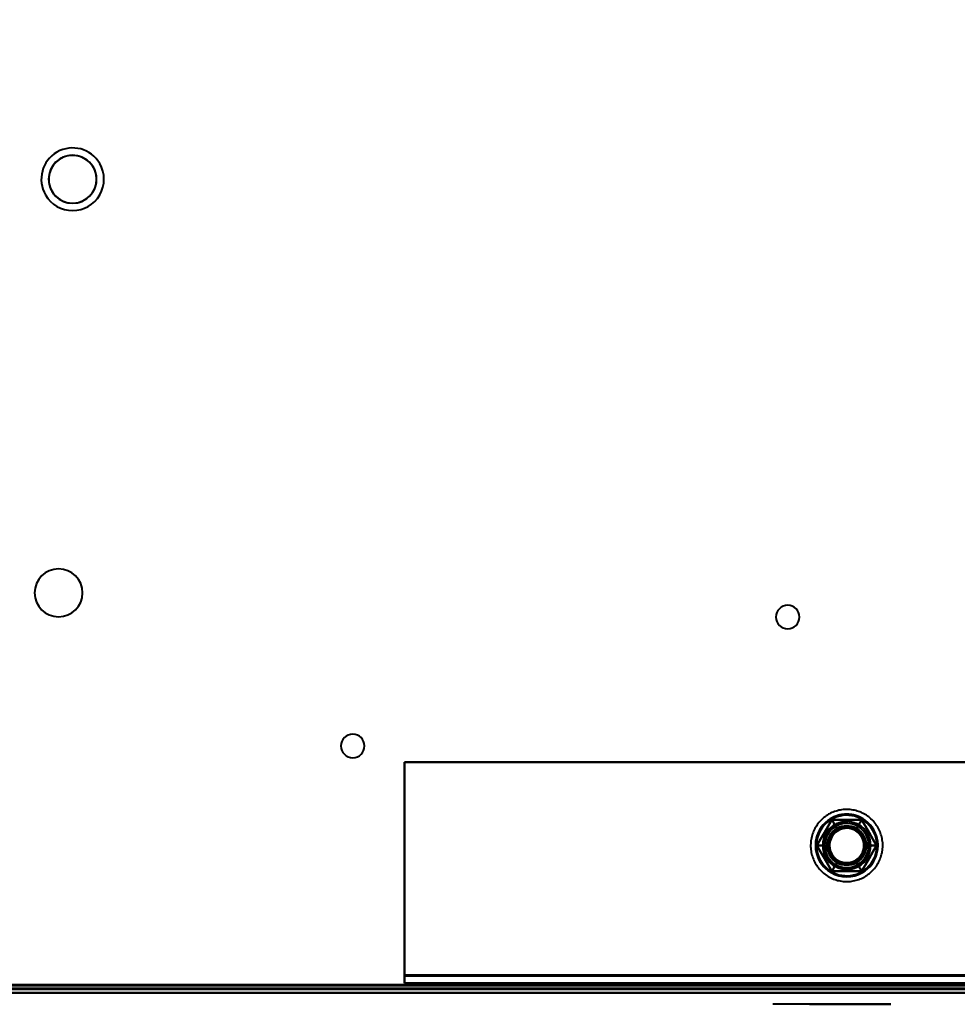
# Model space of a CAD drawing. Header units: millimetres. Extents: x -696 to 695, y -1041 to 611.
# Tile 29 of 90: x -349 to -222, y -252 to -118. Entities that reach past the tile are written whole.
import ezdxf

# ---------------------------------------------------------------- set-up
doc = ezdxf.new("R2010")
doc.units = ezdxf.units.MM
doc.layers.add('G-IMPT', color=8, linetype='Continuous', lineweight=40)

# ---------------------------------------------------------------- blocks, each defined once
blk = doc.blocks.new('NEXA 400 CALQUES_dwg-748074-Niveau de réf_')
at = {"layer": 'G-IMPT'}
for p, q in [((-297, -247.6), (-297, -248.7)), ((-297, -248.7), (-297, -247.6)), ((-498.9, -249.5), (498.9, -249.5)), ((-534.4, -250), (534.4, -250)), ((-231, -251.55), (-247, -251.55)), ((-231, -251.55), (-247, -251.55)), ((-239.77, -251.55), (-242.05, -251.55)), ((-242.05, -251.55), (-236.05, -251.55)), ((-238.23, -251.55), (-241.95, -251.55)), ((-241.95, -251.55), (-235.95, -251.55)), ((-235.95, -251.55), (-239.77, -251.55)), ((-239, -251.55), (-231, -251.55))]:
    blk.add_line(p, q, dxfattribs=at)
at = {"layer": 'G-IMPT', "flags": 128}
for points in [[(-147, -218.7), (-184.5, -218.7), (-222, -218.7), (-259.5, -218.7), (-297, -218.7)], [(-297, -218.7), (-297, -225.93), (-297, -233.15), (-297, -240.38), (-297, -247.6)], [(-297, -218.7), (-297, -225.93), (-297, -233.15), (-297, -240.38), (-297, -247.6)], [(-297, -247.65), (-297, -240.41), (-297, -233.17), (-297, -225.94), (-297, -218.7)], [(-147, -218.7), (-184.5, -218.7), (-222, -218.7), (-259.5, -218.7), (-297, -218.7)], [(-297, -218.7), (-259.5, -218.7), (-222, -218.7), (-184.5, -218.7), (-147, -218.7)], [(-297, -218.7), (-259.5, -218.7), (-222, -218.7), (-184.5, -218.7), (-147, -218.7)], [(-297, -247.6), (-297, -240.38), (-297, -233.15), (-297, -225.93), (-297, -218.7)], [(-239.45, -225.76), (-239.61, -225.87), (-239.78, -225.97), (-239.93, -226.09), (-240.09, -226.21), (-240.24, -226.33), (-240.38, -226.47), (-240.52, -226.61), (-240.65, -226.75), (-240.78, -226.9), (-240.9, -227.05), (-241.02, -227.21), (-241.12, -227.37), (-241.23, -227.54), (-241.32, -227.71), (-241.41, -227.89), (-241.49, -228.06), (-241.56, -228.24), (-241.63, -228.43), (-241.69, -228.61), (-241.74, -228.8), (-241.79, -228.99), (-241.82, -229.19), (-241.85, -229.38), (-241.87, -229.57), (-241.88, -229.77), (-241.89, -229.96), (-241.89, -230.16), (-241.88, -230.36), (-241.86, -230.55), (-241.83, -230.74), (-241.8, -230.94), (-241.76, -231.13), (-241.71, -231.32), (-241.65, -231.5), (-241.59, -231.69), (-241.52, -231.87), (-241.44, -232.05), (-241.35, -232.23), (-241.26, -232.4), (-241.16, -232.57), (-241.06, -232.73), (-240.94, -232.89), (-240.82, -233.05), (-240.7, -233.2), (-240.57, -233.34), (-240.43, -233.48), (-240.29, -233.62), (-240.14, -233.75), (-239.99, -233.87), (-239.83, -233.99), (-239.67, -234.1), (-239.51, -234.2), (-239.34, -234.3), (-239.16, -234.39), (-238.99, -234.47), (-238.8, -234.55), (-238.62, -234.61), (-238.44, -234.67), (-238.25, -234.73), (-238.06, -234.77), (-237.87, -234.81), (-237.67, -234.84), (-237.48, -234.87), (-237.28, -234.88), (-237.09, -234.89), (-236.89, -234.89), (-236.7, -234.88), (-236.5, -234.87), (-236.31, -234.84), (-236.11, -234.81), (-235.92, -234.77), (-235.73, -234.72), (-235.55, -234.67), (-235.36, -234.61), (-235.18, -234.54), (-235, -234.46), (-234.82, -234.38), (-234.65, -234.29), (-234.55, -234.24)], [(-234.55, -234.24), (-234.39, -234.13), (-234.22, -234.03), (-234.07, -233.91), (-233.91, -233.79), (-233.76, -233.67), (-233.62, -233.53), (-233.48, -233.39), (-233.35, -233.25), (-233.22, -233.1), (-233.1, -232.95), (-232.98, -232.79), (-232.88, -232.63), (-232.77, -232.46), (-232.68, -232.29), (-232.59, -232.11), (-232.51, -231.94), (-232.44, -231.76), (-232.37, -231.57), (-232.31, -231.39), (-232.26, -231.2), (-232.21, -231.01), (-232.18, -230.81), (-232.15, -230.62), (-232.13, -230.43), (-232.12, -230.23), (-232.11, -230.04), (-232.11, -229.84), (-232.12, -229.64), (-232.14, -229.45), (-232.17, -229.26), (-232.2, -229.06), (-232.24, -228.87), (-232.29, -228.68), (-232.35, -228.5), (-232.41, -228.31), (-232.48, -228.13), (-232.56, -227.95), (-232.65, -227.77), (-232.74, -227.6), (-232.84, -227.43), (-232.94, -227.27), (-233.06, -227.11), (-233.18, -226.95), (-233.3, -226.8), (-233.43, -226.66), (-233.57, -226.52), (-233.71, -226.38), (-233.86, -226.25), (-234.01, -226.13), (-234.17, -226.01), (-234.33, -225.9), (-234.49, -225.8), (-234.66, -225.7), (-234.84, -225.61), (-235.01, -225.53), (-235.2, -225.45), (-235.38, -225.39), (-235.56, -225.33), (-235.75, -225.27), (-235.94, -225.23), (-236.13, -225.19), (-236.33, -225.16), (-236.52, -225.13), (-236.72, -225.12), (-236.91, -225.11), (-237.11, -225.11), (-237.3, -225.12), (-237.5, -225.13), (-237.69, -225.16), (-237.89, -225.19), (-238.08, -225.23), (-238.27, -225.28), (-238.45, -225.33), (-238.64, -225.39), (-238.82, -225.46), (-239, -225.54), (-239.18, -225.62), (-239.35, -225.71), (-239.45, -225.76)], [(-239.02, -226.5), (-239.53, -227.38), (-240.03, -228.25), (-240.54, -229.13), (-241.04, -230)], [(-241.04, -230), (-240.54, -229.13), (-240.03, -228.25), (-239.53, -227.38), (-239.02, -226.5)], [(-239.02, -226.5), (-239.53, -227.38), (-240.03, -228.25), (-240.54, -229.13), (-241.04, -230)], [(-239.02, -226.5), (-239.53, -227.38), (-240.03, -228.25), (-240.54, -229.13), (-241.04, -230)], [(-241.04, -230), (-240.54, -229.13), (-240.03, -228.25), (-239.53, -227.38), (-239.02, -226.5)], [(-241.04, -230), (-240.54, -229.13), (-240.03, -228.25), (-239.53, -227.38), (-239.02, -226.5)], [(-234.98, -226.5), (-235.99, -226.5), (-237, -226.5), (-238.01, -226.5), (-239.02, -226.5)], [(-239.02, -226.5), (-238.85, -226.79), (-238.69, -227.08), (-238.52, -227.37), (-238.35, -227.65)], [(-238.35, -227.65), (-238.52, -227.37), (-238.69, -227.08), (-238.85, -226.79), (-239.02, -226.5)], [(-239.02, -226.5), (-238.01, -226.5), (-237, -226.5), (-235.99, -226.5), (-234.98, -226.5)], [(-234.98, -226.5), (-235.99, -226.5), (-237, -226.5), (-238.01, -226.5), (-239.02, -226.5)], [(-234.98, -226.5), (-235.99, -226.5), (-237, -226.5), (-238.01, -226.5), (-239.02, -226.5)], [(-239.02, -226.5), (-238.01, -226.5), (-237, -226.5), (-235.99, -226.5), (-234.98, -226.5)], [(-239.02, -226.5), (-238.01, -226.5), (-237, -226.5), (-235.99, -226.5), (-234.98, -226.5)], [(-235.65, -227.65), (-235.48, -227.37), (-235.31, -227.08), (-235.15, -226.79), (-234.98, -226.5)], [(-234.98, -226.5), (-235.15, -226.79), (-235.31, -227.08), (-235.48, -227.37), (-235.65, -227.65)], [(-232.96, -230), (-233.46, -229.13), (-233.97, -228.25), (-234.47, -227.38), (-234.98, -226.5)], [(-234.98, -226.5), (-234.47, -227.38), (-233.97, -228.25), (-233.46, -229.13), (-232.96, -230)], [(-232.96, -230), (-233.46, -229.13), (-233.97, -228.25), (-234.47, -227.38), (-234.98, -226.5)], [(-232.96, -230), (-233.46, -229.13), (-233.97, -228.25), (-234.47, -227.38), (-234.98, -226.5)], [(-234.98, -226.5), (-234.47, -227.38), (-233.97, -228.25), (-233.46, -229.13), (-232.96, -230)], [(-234.98, -226.5), (-234.47, -227.38), (-233.97, -228.25), (-233.46, -229.13), (-232.96, -230)], [(-241.04, -230), (-240.71, -230), (-240.38, -230), (-240.04, -230), (-239.71, -230)], [(-239.71, -230), (-240.04, -230), (-240.38, -230), (-240.71, -230), (-241.04, -230)], [(-241.04, -230), (-240.54, -230.88), (-240.03, -231.75), (-239.53, -232.63), (-239.02, -233.5)], [(-239.02, -233.5), (-239.53, -232.63), (-240.03, -231.75), (-240.54, -230.88), (-241.04, -230)], [(-241.04, -230), (-240.54, -230.88), (-240.03, -231.75), (-239.53, -232.63), (-239.02, -233.5)], [(-241.04, -230), (-240.54, -230.88), (-240.03, -231.75), (-239.53, -232.63), (-239.02, -233.5)], [(-239.02, -233.5), (-239.53, -232.63), (-240.03, -231.75), (-240.54, -230.88), (-241.04, -230)], [(-239.02, -233.5), (-239.53, -232.63), (-240.03, -231.75), (-240.54, -230.88), (-241.04, -230)], [(-234.98, -233.5), (-234.47, -232.63), (-233.97, -231.75), (-233.46, -230.88), (-232.96, -230)], [(-232.96, -230), (-233.46, -230.88), (-233.97, -231.75), (-234.47, -232.63), (-234.98, -233.5)], [(-234.98, -233.5), (-234.47, -232.63), (-233.97, -231.75), (-233.46, -230.88), (-232.96, -230)], [(-234.98, -233.5), (-234.47, -232.63), (-233.97, -231.75), (-233.46, -230.88), (-232.96, -230)], [(-232.96, -230), (-233.46, -230.88), (-233.97, -231.75), (-234.47, -232.63), (-234.98, -233.5)], [(-232.96, -230), (-233.46, -230.88), (-233.97, -231.75), (-234.47, -232.63), (-234.98, -233.5)], [(-232.96, -230), (-233.29, -230), (-233.62, -230), (-233.96, -230), (-234.29, -230)], [(-234.29, -230), (-233.96, -230), (-233.62, -230), (-233.29, -230), (-232.96, -230)], [(-239.02, -233.5), (-238.85, -233.21), (-238.69, -232.92), (-238.52, -232.63), (-238.35, -232.35)], [(-238.35, -232.35), (-238.52, -232.63), (-238.69, -232.92), (-238.85, -233.21), (-239.02, -233.5)], [(-234.98, -233.5), (-235.15, -233.21), (-235.31, -232.92), (-235.48, -232.63), (-235.65, -232.35)], [(-235.65, -232.35), (-235.48, -232.63), (-235.31, -232.92), (-235.15, -233.21), (-234.98, -233.5)], [(-239.02, -233.5), (-238.01, -233.5), (-237, -233.5), (-235.99, -233.5), (-234.98, -233.5)], [(-234.98, -233.5), (-235.99, -233.5), (-237, -233.5), (-238.01, -233.5), (-239.02, -233.5)], [(-239.02, -233.5), (-238.01, -233.5), (-237, -233.5), (-235.99, -233.5), (-234.98, -233.5)], [(-239.02, -233.5), (-238.01, -233.5), (-237, -233.5), (-235.99, -233.5), (-234.98, -233.5)], [(-234.98, -233.5), (-235.99, -233.5), (-237, -233.5), (-238.01, -233.5), (-239.02, -233.5)], [(-234.98, -233.5), (-235.99, -233.5), (-237, -233.5), (-238.01, -233.5), (-239.02, -233.5)], [(-297, -247.6), (-259.5, -247.6), (-222, -247.6), (-184.5, -247.6), (-147, -247.6)], [(-297, -247.6), (-259.5, -247.6), (-222, -247.6), (-184.5, -247.6), (-147, -247.6)], [(-147, -247.6), (-184.5, -247.6), (-222, -247.6), (-259.5, -247.6), (-297, -247.6)], [(-297, -247.7), (-297, -247.69), (-297, -247.67), (-297, -247.66), (-297, -247.65)], [(-147, -247.7), (-184.5, -247.7), (-222, -247.7), (-259.5, -247.7), (-297, -247.7)], [(-297, -247.7), (-297, -247.95), (-297, -248.2), (-297, -248.45), (-297, -248.7)], [(-147, -247.7), (-184.5, -247.7), (-222, -247.7), (-259.5, -247.7), (-297, -247.7)], [(-297, -247.7), (-259.5, -247.7), (-222, -247.7), (-184.5, -247.7), (-147, -247.7)], [(-297, -248.7), (-297, -248.45), (-297, -248.2), (-297, -247.95), (-297, -247.7)], [(-534.4, -249.4), (-267.2, -249.4), (0, -249.4), (267.2, -249.4), (534.4, -249.4)], [(534.4, -249.4), (267.2, -249.4), (0, -249.4), (-267.2, -249.4), (-534.4, -249.4)], [(534.4, -249.4), (267.2, -249.4), (0, -249.4), (-267.2, -249.4), (-534.4, -249.4)], [(-534.4, -249.5), (-267.2, -249.5), (0, -249.5), (267.2, -249.5), (534.4, -249.5)], [(-533.9, -248.9), (-266.95, -248.9), (0, -248.9), (266.95, -248.9), (533.9, -248.9)], [(533.9, -249), (266.95, -249), (0, -249), (-266.95, -249), (-533.9, -249)], [(533.9, -249), (266.95, -249), (0, -249), (-266.95, -249), (-533.9, -249)], [(-533.9, -249), (-266.95, -249), (0, -249), (266.95, -249), (533.9, -249)], [(-533.9, -249.5), (-266.95, -249.5), (0, -249.5), (266.95, -249.5), (533.9, -249.5)], [(533.9, -249.5), (266.95, -249.5), (0, -249.5), (-266.95, -249.5), (-533.9, -249.5)], [(-533.9, -249.5), (-266.95, -249.5), (0, -249.5), (266.95, -249.5), (533.9, -249.5)], [(533.9, -249.5), (266.95, -249.5), (0, -249.5), (-266.95, -249.5), (-533.9, -249.5)], [(-533.9, -249.5), (-266.95, -249.5), (0, -249.5), (266.95, -249.5), (533.9, -249.5)], [(533.9, -249.5), (266.95, -249.5), (0, -249.5), (-266.95, -249.5), (-533.9, -249.5)], [(502, -248.9), (251, -248.9), (0, -248.9), (-251, -248.9), (-502, -248.9)], [(-502, -248.9), (-251, -248.9), (0, -248.9), (251, -248.9), (502, -248.9)], [(-499.4, -249.4), (-249.7, -249.4), (0, -249.4), (249.7, -249.4), (499.4, -249.4)], [(499.4, -249.5), (249.7, -249.5), (0, -249.5), (-249.7, -249.5), (-499.4, -249.5)], [(-499, -249), (-249.5, -249), (0, -249), (249.5, -249), (499, -249)], [(499, -249), (249.5, -249), (0, -249), (-249.5, -249), (-499, -249)], [(498.9, -248.9), (249.45, -248.9), (0, -248.9), (-249.45, -248.9), (-498.9, -248.9)], [(-498.9, -248.9), (-249.45, -248.9), (0, -248.9), (249.45, -248.9), (498.9, -248.9)], [(498.9, -249), (249.45, -249), (0, -249), (-249.45, -249), (-498.9, -249)], [(-498.9, -249), (-249.45, -249), (0, -249), (249.45, -249), (498.9, -249)], [(-498.9, -249.5), (-249.45, -249.5), (0, -249.5), (249.45, -249.5), (498.9, -249.5)], [(498.9, -249.5), (249.45, -249.5), (0, -249.5), (-249.45, -249.5), (-498.9, -249.5)], [(-498.9, -249.5), (-249.45, -249.5), (0, -249.5), (249.45, -249.5), (498.9, -249.5)], [(498.9, -249.5), (249.45, -249.5), (0, -249.5), (-249.45, -249.5), (-498.9, -249.5)], [(-498.9, -249.5), (-249.45, -249.5), (0, -249.5), (249.45, -249.5), (498.9, -249.5)], [(498.9, -249.5), (249.45, -249.5), (0, -249.5), (-249.45, -249.5), (-498.9, -249.5)], [(355.2, -249.4), (177.6, -249.4), (0, -249.4), (-177.6, -249.4), (-355.2, -249.4)], [(-355.2, -249.4), (-177.6, -249.4), (0, -249.4), (177.6, -249.4), (355.2, -249.4)], [(-297, -248.7), (-259.5, -248.7), (-222, -248.7), (-184.5, -248.7), (-147, -248.7)], [(-147, -248.7), (-184.5, -248.7), (-222, -248.7), (-259.5, -248.7), (-297, -248.7)], [(-297, -248.7), (-259.5, -248.7), (-222, -248.7), (-184.5, -248.7), (-147, -248.7)], [(-147, -248.7), (-184.5, -248.7), (-222, -248.7), (-259.5, -248.7), (-297, -248.7)], [(-534.4, -250), (-267.2, -250), (0, -250), (267.2, -250), (534.4, -250)], [(534.4, -250), (267.2, -250), (0, -250), (-267.2, -250), (-534.4, -250)], [(-534.4, -250), (-267.2, -250), (0, -250), (267.2, -250), (534.4, -250)], [(534.4, -250), (267.2, -250), (0, -250), (-267.2, -250), (-534.4, -250)], [(-499.4, -250), (-249.7, -250), (0, -250), (249.7, -250), (499.4, -250)], [(-499.4, -250), (-249.7, -250), (0, -250), (249.7, -250), (499.4, -250)], [(499.4, -250), (249.7, -250), (0, -250), (-249.7, -250), (-499.4, -250)], [(499.4, -250), (249.7, -250), (0, -250), (-249.7, -250), (-499.4, -250)]]:
    blk.add_lwpolyline(points, dxfattribs=at)
at = {"layer": 'G-IMPT'}
for centre, radius, start, end in [((-342, -139.6), 4.25, 30, 210), ((-342, -139.6), 4.25, 30, 210), ((-342, -139.6), 4.25, 30, 210), ((-342, -139.6), 4.25, 30, 210), ((-342, -139.6), 4.25, 210, 30), ((-342, -139.6), 4.25, 210, 30), ((-342, -139.6), 4.25, 210, 30), ((-342, -139.6), 4.25, 210, 30), ((-342, -139.6), 3.25, 90, 270), ((-342, -139.6), 3.25, 30, 210), ((-342, -139.6), 3.25, 30, 210), ((-342, -139.6), 3.25, 30, 210), ((-342, -139.6), 3.25, 270, 90), ((-342, -139.6), 3.25, 210, 30), ((-342, -139.6), 3.25, 210, 30), ((-342, -139.6), 3.25, 270, 30), ((-342, -139.6), 3.25, 210, 270), ((-343.9, -195.72), 3.25, 90, 270), ((-343.9, -195.72), 3.25, 90, 270), ((-343.9, -195.72), 3.25, 90, 270), ((-343.9, -195.72), 3.25, 360, 180), ((-343.9, -195.72), 3.25, 270, 90), ((-343.9, -195.72), 3.25, 0, 90), ((-343.9, -195.72), 3.25, 270, 90), ((-343.9, -195.72), 3.25, 180, 0), ((-343.9, -195.72), 3.25, 270, 0), ((-245, -199), 1.6, 90, 270), ((-245, -199), 1.6, 90, 270), ((-245, -199), 1.6, 90, 270), ((-245, -199), 1.6, 360, 180), ((-245, -199), 1.6, 270, 90), ((-245, -199), 1.6, 270, 90), ((-245, -199), 1.6, 0, 90), ((-245, -199), 1.6, 180, 0), ((-245, -199), 1.6, 270, 0), ((-304, -216.5), 1.6, 90, 270), ((-304, -216.5), 1.6, 90, 270), ((-304, -216.5), 1.6, 90, 270), ((-304, -216.5), 1.6, 360, 180), ((-304, -216.5), 1.6, 270, 90), ((-304, -216.5), 1.6, 0, 90), ((-304, -216.5), 1.6, 270, 90), ((-304, -216.5), 1.6, 180, 0), ((-304, -216.5), 1.6, 270, 0), ((-237, -230), 4.25, 60, 240), ((-237, -230), 4.25, 60, 240), ((-237, -230), 4.25, 60, 240), ((-237, -230), 4.25, 60, 240), ((-237, -230), 4.25, 300, 120), ((-237, -230), 4.25, 300, 120), ((-237, -230), 4.25, 300, 120), ((-237, -230), 4.25, 300, 120), ((-237, -230), 4.25, 120, 300), ((-237, -230), 4.25, 120, 300), ((-237, -230), 4.25, 120, 300), ((-237, -230), 4.25, 120, 300), ((-237, -230), 4.1, 120, 210), ((-237, -230), 4.1, 120, 210), ((-237, -230), 3.25, 90, 270), ((-237, -230), 3.25, 60, 240), ((-237, -230), 3.25, 60, 240), ((-237, -230), 3.25, 60, 240), ((-237, -230), 3.25, 30, 210), ((-237, -230), 3, 30, 210), ((-237, -230), 3, 30, 210), ((-237, -230), 4.25, 240, 60), ((-237, -230), 4.25, 240, 60), ((-237, -230), 4.25, 240, 60), ((-237, -230), 4.25, 240, 60), ((-237, -230), 4.1, 300, 120), ((-237, -230), 4.1, 300, 120), ((-237, -230), 3.25, 300, 120), ((-237, -230), 3.25, 300, 120), ((-237, -230), 3.25, 300, 120), ((-237, -230), 3, 300, 120), ((-237, -230), 3, 30, 120), ((-237, -230), 3.25, 270, 90), ((-237, -230), 3.25, 120, 210), ((-237, -230), 3.25, 120, 300), ((-237, -230), 3.25, 120, 300), ((-237, -230), 3, 120, 300), ((-237, -230), 3, 120, 210), ((-237, -230), 3.25, 210, 30), ((-237, -230), 2.55, 120, 300), ((-237, -230), 2.55, 120, 300), ((-237, -230), 2.55, 120, 300), ((-237, -230), 2.55, 120, 300), ((-237, -230), 2.33, 335.716, 155.716), ((-237, -230), 2.33, 335.716, 155.716), ((-237, -230), 2.33, 335.716, 155.716), ((-237, -230), 2.33, 335.716, 155.716), ((-237, -230), 3.25, 240, 60), ((-237, -230), 3.25, 240, 60), ((-237, -230), 2.55, 300, 120), ((-237, -230), 2.55, 300, 120), ((-237, -230), 2.55, 300, 120), ((-237, -230), 2.55, 300, 120), ((-237, -230), 3.25, 270, 60), ((-237, -230), 3, 210, 30), ((-237, -230), 3, 210, 30), ((-237, -230), 3, 210, 30), ((-237, -230), 2.33, 155.716, 335.716), ((-237, -230), 2.33, 155.716, 335.716), ((-237, -230), 2.33, 155.716, 335.716), ((-237, -230), 2.33, 155.716, 335.716), ((-237, -230), 4.1, 210, 300), ((-237, -230), 4.1, 210, 300), ((-237, -230), 3.25, 210, 300), ((-237, -230), 3.25, 240, 270)]:
    blk.add_arc(centre, radius, start, end, dxfattribs=at)
for points in [[(-238.35, -227.65), (-238.74, -227.93), (-239.37, -228.63), (-239.66, -229.53), (-239.71, -230)], [(-239.71, -230), (-239.66, -229.54), (-239.37, -228.63), (-238.73, -227.93), (-238.35, -227.65)], [(-235.65, -227.65), (-236.08, -227.46), (-237, -227.27), (-237.92, -227.46), (-238.35, -227.65)], [(-238.35, -227.65), (-237.93, -227.46), (-237, -227.27), (-236.07, -227.46), (-235.65, -227.65)], [(-234.29, -230), (-234.34, -229.53), (-234.63, -228.63), (-235.26, -227.93), (-235.65, -227.65)], [(-235.65, -227.65), (-235.27, -227.93), (-234.63, -228.63), (-234.34, -229.54), (-234.29, -230)], [(-239.71, -230), (-239.66, -230.47), (-239.37, -231.37), (-238.74, -232.07), (-238.35, -232.35)], [(-238.35, -232.35), (-238.73, -232.07), (-239.37, -231.37), (-239.66, -230.46), (-239.71, -230)], [(-235.65, -232.35), (-235.26, -232.07), (-234.63, -231.37), (-234.34, -230.47), (-234.29, -230)], [(-234.29, -230), (-234.34, -230.46), (-234.63, -231.37), (-235.27, -232.07), (-235.65, -232.35)], [(-238.35, -232.35), (-237.92, -232.54), (-237, -232.73), (-236.08, -232.54), (-235.65, -232.35)], [(-235.65, -232.35), (-236.07, -232.54), (-237, -232.73), (-237.93, -232.54), (-238.35, -232.35)]]:
    blk.add_open_spline(points, degree=3, dxfattribs=at)

msp = doc.modelspace()

# ---------------------------------------------------------------- linework, layer by layer
at = {"color": 94, "lineweight": 30}
msp.add_circle((0, 1), 609.6, dxfattribs=at)

# ---------------------------------------------------------------- block references
at = {"layer": 'G-IMPT'}
msp.add_blockref('NEXA 400 CALQUES_dwg-748074-Niveau de réf_', (0, 0), dxfattribs=at)

doc.saveas('drawing.dxf')
